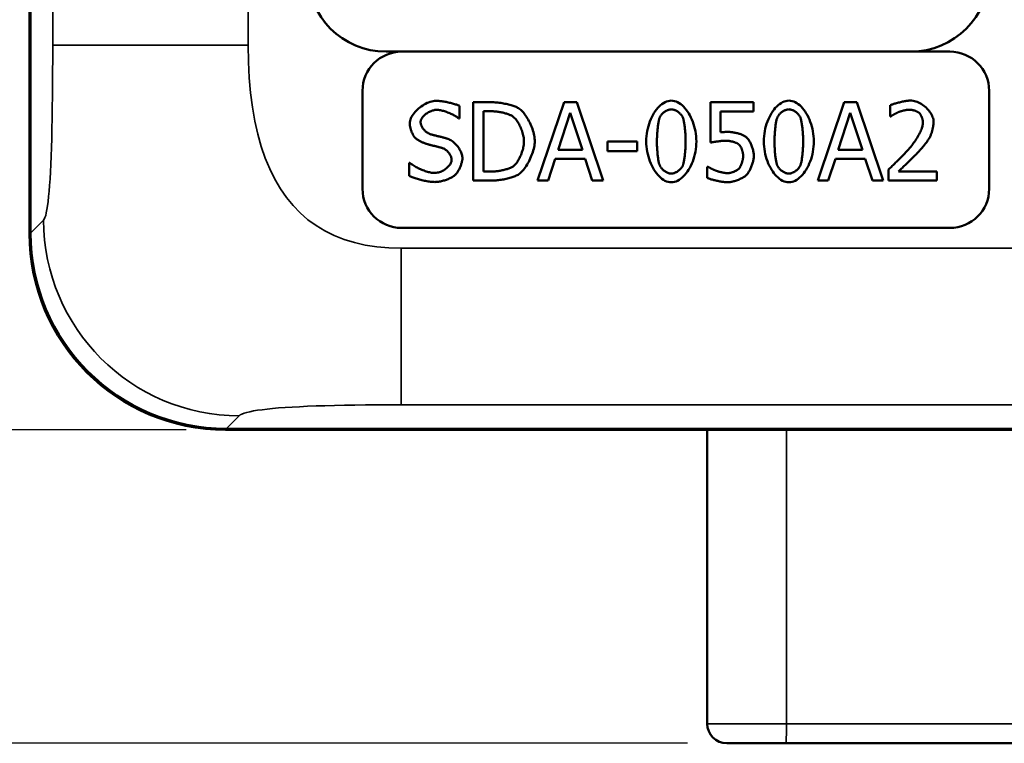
# Model space of a CAD drawing. Header units: millimetres. Extents: x 163 to 2699, y 224 to 730.
# Tile 94 of 168: x 482 to 507, y 398 to 416. Entities that reach past the tile are written whole.
import ezdxf

# ---------------------------------------------------------------- set-up
doc = ezdxf.new("R2010")
doc.units = ezdxf.units.MM
doc.layers.get('Defpoints').update_dxf_attribs({"color": 8})
doc.layers.add('可見 (ISO)', color=7, linetype='Continuous', lineweight=50)
doc.layers.add('窄部可見 (ISO)', color=7, linetype='Continuous', lineweight=35)
doc.styles.add('Dimemsions', font='isocp.shx', dxfattribs={"bigfont": 'chineset.shx'})
doc.dimstyles.new('ISO-25', dxfattribs={"dimtxt": 3, "dimasz": 3, "dimexe": 1, "dimexo": 1, "dimgap": 1, "dimtad": 1, "dimdsep": 46, "dimtxsty": 'Dimemsions', "dimcen": 0, "dimclrd": 2, "dimclre": 2, "dimclrt": 2, "dimazin": 2, "dimtfac": 1, "dimtmove": 0, "dimatfit": 3, "dimfxl": 0, "dimarcsym": 0})

# ---------------------------------------------------------------- blocks, each defined once
blk = doc.blocks.new('*D7')
at = {"color": 2, "lineweight": -2}
for p, q in [((486.37, 565.522), (470.639, 565.522)), ((471.639, 559.522), (471.639, 411.522)), ((486.37, 405.522), (470.639, 405.522))]:
    blk.add_line(p, q, dxfattribs=at)
at = {"color": 2}
for points in [[(470.639, 559.522), (472.639, 559.522), (471.639, 565.522)], [(470.639, 411.522), (472.639, 411.522), (471.639, 405.522)]]:
    blk.add_solid(points, dxfattribs=at)
at = {"layer": 'Defpoints', "color": 0}
for p in [(487.37, 565.522), (471.639, 405.522), (487.37, 405.522)]:
    blk.add_point(p, dxfattribs=at)
at = {"color": 2, "insert": (465.639, 485.522), "char_height": 10, "attachment_point": 5, "rotation": 90, "style": 'Dimemsions'}
blk.add_mtext('160', dxfattribs=at)
blk = doc.blocks.new('*D13')
at = {"color": 2, "lineweight": -2}
for p, q in [((486.37, 565.522), (453.872, 565.522)), ((454.872, 559.522), (454.872, 403.522)), ((499.17, 397.522), (453.872, 397.522))]:
    blk.add_line(p, q, dxfattribs=at)
at = {"color": 2}
for points in [[(453.872, 559.522), (455.872, 559.522), (454.872, 565.522)], [(453.872, 403.522), (455.872, 403.522), (454.872, 397.522)]]:
    blk.add_solid(points, dxfattribs=at)
at = {"layer": 'Defpoints', "color": 0}
for p in [(487.37, 565.522), (454.872, 397.522), (500.17, 397.522)]:
    blk.add_point(p, dxfattribs=at)
at = {"color": 2, "insert": (448.872, 481.522), "char_height": 10, "attachment_point": 5, "rotation": 90, "style": 'Dimemsions'}
blk.add_mtext('168', dxfattribs=at)

msp = doc.modelspace()

# ---------------------------------------------------------------- linework, layer by layer
at = {"layer": '可見 (ISO)'}
for p, q in [((482.37, 410.522), (482.37, 560.522)), ((482.396, 560.502), (482.396, 410.541)), ((491.87, 415.172), (491.47, 415.172)), ((491.87, 415.172), (505.87, 415.172)), ((490.87, 411.672), (490.87, 414.172)), ((506.87, 414.172), (506.87, 411.672)), ((493.692, 411.881), (493.692, 413.881)), ((493.692, 413.881), (494.147, 413.881)), ((495.342, 411.881), (496.016, 413.881)), ((496.016, 413.881), (496.343, 413.881)), ((496.343, 413.881), (497.018, 411.881)), ((499.754, 412.85), (499.754, 413.881)), ((499.754, 413.881), (500.851, 413.881)), ((500.851, 413.881), (500.851, 413.646)), ((502.493, 411.881), (503.167, 413.881)), ((503.167, 413.881), (503.494, 413.881)), ((503.494, 413.881), (504.168, 411.881)), ((493.343, 413.787), (493.343, 413.469)), ((493.958, 412.111), (493.958, 413.651)), ((493.958, 413.651), (494.16, 413.651)), ((495.865, 412.667), (496.173, 413.609)), ((496.173, 413.609), (496.483, 412.667)), ((500.851, 413.646), (500.011, 413.646)), ((500.011, 413.646), (500.011, 413.113)), ((503.016, 412.667), (503.324, 413.609)), ((503.324, 413.609), (503.634, 412.667)), ((504.343, 413.518), (504.343, 413.803)), ((493.343, 413.469), (493.324, 413.469)), ((504.358, 413.518), (504.343, 413.518)), ((497.126, 412.635), (497.126, 412.878)), ((497.126, 412.878), (497.883, 412.878)), ((497.883, 412.878), (497.883, 412.635)), ((496.483, 412.667), (495.865, 412.667)), ((497.883, 412.635), (497.126, 412.635)), ((503.634, 412.667), (503.016, 412.667)), ((492.061, 412.001), (492.061, 412.335)), ((492.061, 412.335), (492.081, 412.335)), ((495.792, 412.44), (495.611, 411.881)), ((496.556, 412.44), (495.792, 412.44)), ((496.737, 411.881), (496.556, 412.44)), ((502.943, 412.44), (502.762, 411.881)), ((503.707, 412.44), (502.943, 412.44)), ((503.888, 411.881), (503.707, 412.44)), ((494.16, 412.111), (493.958, 412.111)), ((499.671, 411.952), (499.671, 412.236)), ((499.671, 412.236), (499.69, 412.236)), ((504.301, 411.881), (504.301, 412.165)), ((504.553, 412.113), (505.535, 412.113)), ((505.535, 412.113), (505.535, 411.881)), ((494.152, 411.881), (493.692, 411.881)), ((495.611, 411.881), (495.342, 411.881)), ((497.018, 411.881), (496.737, 411.881)), ((502.762, 411.881), (502.493, 411.881)), ((504.168, 411.881), (503.888, 411.881)), ((505.535, 411.881), (504.301, 411.881)), ((505.87, 410.672), (491.87, 410.672)), ((537.37, 405.522), (487.37, 405.522)), ((487.389, 405.548), (537.35, 405.548)), ((499.67, 405.522), (499.67, 398.022)), ((501.687, 397.522), (500.17, 397.522)), ((501.687, 397.522), (515.421, 397.522))]:
    msp.add_line(p, q, dxfattribs=at)
at = {"layer": '可見 (ISO)', "flags": 128}
for points in [[(492.076, 413.345), (492.078, 413.375), (492.084, 413.407), (492.093, 413.439), (492.106, 413.471), (492.121, 413.504), (492.14, 413.537), (492.161, 413.569), (492.185, 413.601), (492.212, 413.632), (492.24, 413.663), (492.27, 413.693), (492.302, 413.722), (492.336, 413.749), (492.371, 413.775), (492.407, 413.8), (492.444, 413.822), (492.482, 413.843), (492.52, 413.862), (492.558, 413.878), (492.597, 413.891), (492.636, 413.902), (492.674, 413.91), (492.712, 413.915), (492.749, 413.917)], [(492.749, 413.917), (492.77, 413.916), (492.793, 413.915), (492.817, 413.914), (492.842, 413.912), (492.868, 413.909), (492.895, 413.905), (492.922, 413.902), (492.949, 413.897), (492.977, 413.892), (493.005, 413.887), (493.033, 413.882), (493.061, 413.876), (493.089, 413.869), (493.117, 413.863), (493.143, 413.856), (493.17, 413.849), (493.195, 413.842), (493.22, 413.834), (493.244, 413.826), (493.267, 413.819), (493.288, 413.811), (493.308, 413.803), (493.327, 413.795), (493.343, 413.787)], [(494.147, 413.881), (494.183, 413.881), (494.219, 413.879), (494.254, 413.877), (494.29, 413.875), (494.326, 413.871), (494.362, 413.867), (494.398, 413.862), (494.433, 413.856), (494.468, 413.851), (494.502, 413.844), (494.536, 413.837), (494.569, 413.83), (494.601, 413.822), (494.632, 413.814), (494.662, 413.805), (494.69, 413.797), (494.718, 413.788), (494.744, 413.779), (494.768, 413.769), (494.791, 413.76), (494.812, 413.751), (494.831, 413.741), (494.849, 413.732), (494.864, 413.722)], [(498.115, 412.879), (498.117, 412.947), (498.121, 413.014), (498.129, 413.08), (498.14, 413.145), (498.153, 413.208), (498.169, 413.271), (498.187, 413.331), (498.208, 413.39), (498.231, 413.447), (498.256, 413.502), (498.283, 413.554), (498.312, 413.604), (498.343, 413.65), (498.375, 413.694), (498.409, 413.735), (498.444, 413.772), (498.48, 413.805), (498.517, 413.835), (498.555, 413.861), (498.594, 413.882), (498.634, 413.899), (498.674, 413.911), (498.714, 413.919), (498.755, 413.922)], [(498.755, 413.922), (498.796, 413.919), (498.837, 413.911), (498.877, 413.898), (498.917, 413.881), (498.956, 413.859), (498.994, 413.832), (499.031, 413.802), (499.067, 413.768), (499.102, 413.73), (499.135, 413.689), (499.167, 413.644), (499.198, 413.597), (499.227, 413.547), (499.253, 413.494), (499.278, 413.44), (499.301, 413.383), (499.322, 413.324), (499.34, 413.264), (499.356, 413.202), (499.369, 413.139), (499.38, 413.076), (499.387, 413.011), (499.392, 412.946), (499.394, 412.881)], [(501.117, 412.879), (501.118, 412.947), (501.123, 413.014), (501.131, 413.08), (501.141, 413.145), (501.155, 413.208), (501.171, 413.271), (501.189, 413.331), (501.21, 413.39), (501.233, 413.447), (501.258, 413.502), (501.285, 413.554), (501.314, 413.604), (501.345, 413.65), (501.377, 413.694), (501.41, 413.735), (501.445, 413.772), (501.481, 413.805), (501.519, 413.835), (501.557, 413.861), (501.596, 413.882), (501.635, 413.899), (501.675, 413.911), (501.716, 413.919), (501.757, 413.922)], [(501.757, 413.922), (501.798, 413.919), (501.838, 413.911), (501.879, 413.898), (501.918, 413.881), (501.957, 413.859), (501.995, 413.832), (502.033, 413.802), (502.069, 413.768), (502.103, 413.73), (502.137, 413.689), (502.169, 413.644), (502.199, 413.597), (502.228, 413.547), (502.255, 413.494), (502.28, 413.44), (502.303, 413.383), (502.324, 413.324), (502.342, 413.264), (502.358, 413.202), (502.371, 413.139), (502.381, 413.076), (502.389, 413.011), (502.394, 412.946), (502.395, 412.881)], [(504.343, 413.803), (504.355, 413.809), (504.368, 413.814), (504.384, 413.82), (504.401, 413.826), (504.42, 413.833), (504.44, 413.839), (504.461, 413.846), (504.483, 413.852), (504.507, 413.859), (504.531, 413.866), (504.556, 413.872), (504.581, 413.878), (504.606, 413.885), (504.632, 413.89), (504.657, 413.896), (504.682, 413.901), (504.707, 413.906), (504.731, 413.91), (504.755, 413.914), (504.777, 413.917), (504.799, 413.92), (504.819, 413.922), (504.838, 413.923), (504.856, 413.923)], [(504.856, 413.923), (504.891, 413.922), (504.926, 413.917), (504.962, 413.91), (504.997, 413.9), (505.032, 413.888), (505.067, 413.873), (505.101, 413.856), (505.135, 413.837), (505.168, 413.816), (505.199, 413.793), (505.23, 413.769), (505.259, 413.743), (505.287, 413.716), (505.313, 413.688), (505.337, 413.659), (505.36, 413.629), (505.38, 413.598), (505.398, 413.566), (505.414, 413.534), (505.427, 413.502), (505.438, 413.47), (505.446, 413.438), (505.45, 413.406), (505.452, 413.374)], [(492.767, 413.687), (492.743, 413.686), (492.72, 413.683), (492.696, 413.679), (492.672, 413.673), (492.648, 413.666), (492.624, 413.657), (492.6, 413.647), (492.577, 413.636), (492.555, 413.624), (492.532, 413.611), (492.511, 413.597), (492.491, 413.582), (492.471, 413.567), (492.453, 413.55), (492.435, 413.534), (492.419, 413.516), (492.405, 413.499), (492.392, 413.481), (492.381, 413.463), (492.371, 413.444), (492.363, 413.426), (492.358, 413.408), (492.354, 413.39), (492.353, 413.372)], [(493.324, 413.469), (493.311, 413.481), (493.296, 413.492), (493.279, 413.504), (493.261, 413.516), (493.241, 413.528), (493.22, 413.54), (493.197, 413.553), (493.173, 413.565), (493.149, 413.577), (493.123, 413.588), (493.097, 413.6), (493.071, 413.611), (493.044, 413.621), (493.017, 413.632), (492.99, 413.641), (492.963, 413.65), (492.936, 413.658), (492.909, 413.665), (492.883, 413.671), (492.858, 413.677), (492.834, 413.681), (492.81, 413.684), (492.788, 413.686), (492.767, 413.687)], [(494.16, 413.651), (494.183, 413.651), (494.206, 413.65), (494.23, 413.648), (494.255, 413.646), (494.279, 413.644), (494.304, 413.641), (494.329, 413.638), (494.354, 413.634), (494.378, 413.63), (494.403, 413.625), (494.428, 413.62), (494.452, 413.615), (494.476, 413.609), (494.499, 413.603), (494.522, 413.597), (494.544, 413.59), (494.566, 413.583), (494.586, 413.576), (494.606, 413.569), (494.625, 413.562), (494.643, 413.554), (494.659, 413.547), (494.675, 413.539), (494.689, 413.531)], [(494.864, 413.722), (494.888, 413.705), (494.912, 413.684), (494.937, 413.661), (494.961, 413.636), (494.985, 413.608), (495.008, 413.578), (495.032, 413.546), (495.055, 413.512), (495.077, 413.476), (495.098, 413.439), (495.119, 413.401), (495.139, 413.362), (495.157, 413.322), (495.175, 413.282), (495.192, 413.241), (495.207, 413.199), (495.221, 413.158), (495.233, 413.116), (495.243, 413.075), (495.252, 413.034), (495.259, 412.994), (495.265, 412.955), (495.268, 412.917), (495.269, 412.879)], [(498.457, 413.489), (498.463, 413.502), (498.47, 413.515), (498.477, 413.528), (498.486, 413.541), (498.495, 413.554), (498.506, 413.566), (498.517, 413.578), (498.528, 413.59), (498.54, 413.602), (498.553, 413.613), (498.566, 413.624), (498.58, 413.634), (498.594, 413.643), (498.608, 413.652), (498.623, 413.661), (498.638, 413.668), (498.652, 413.675), (498.667, 413.681), (498.682, 413.687), (498.697, 413.691), (498.712, 413.695), (498.727, 413.697), (498.741, 413.699), (498.755, 413.7)], [(498.755, 413.7), (498.769, 413.699), (498.784, 413.697), (498.798, 413.695), (498.813, 413.691), (498.828, 413.687), (498.842, 413.682), (498.857, 413.675), (498.872, 413.668), (498.886, 413.661), (498.901, 413.653), (498.915, 413.644), (498.929, 413.634), (498.942, 413.624), (498.955, 413.614), (498.967, 413.603), (498.979, 413.591), (498.991, 413.58), (499.001, 413.568), (499.011, 413.555), (499.02, 413.543), (499.029, 413.53), (499.036, 413.518), (499.043, 413.505), (499.049, 413.492)], [(501.459, 413.489), (501.464, 413.502), (501.471, 413.515), (501.479, 413.528), (501.488, 413.541), (501.497, 413.554), (501.507, 413.566), (501.518, 413.578), (501.53, 413.59), (501.542, 413.602), (501.555, 413.613), (501.568, 413.624), (501.582, 413.634), (501.596, 413.643), (501.61, 413.652), (501.624, 413.661), (501.639, 413.668), (501.654, 413.675), (501.669, 413.681), (501.684, 413.687), (501.699, 413.691), (501.714, 413.695), (501.728, 413.697), (501.743, 413.699), (501.757, 413.7)], [(501.757, 413.7), (501.771, 413.699), (501.785, 413.697), (501.8, 413.695), (501.815, 413.691), (501.829, 413.687), (501.844, 413.682), (501.859, 413.675), (501.874, 413.668), (501.888, 413.661), (501.902, 413.653), (501.916, 413.644), (501.93, 413.634), (501.944, 413.624), (501.957, 413.614), (501.969, 413.603), (501.981, 413.591), (501.992, 413.58), (502.003, 413.568), (502.013, 413.555), (502.022, 413.543), (502.03, 413.53), (502.038, 413.518), (502.045, 413.505), (502.05, 413.492)], [(504.553, 413.628), (504.545, 413.625), (504.537, 413.622), (504.529, 413.618), (504.521, 413.614), (504.512, 413.609), (504.503, 413.605), (504.494, 413.6), (504.484, 413.595), (504.475, 413.589), (504.465, 413.584), (504.456, 413.579), (504.446, 413.573), (504.437, 413.568), (504.428, 413.562), (504.419, 413.557), (504.41, 413.552), (504.402, 413.547), (504.394, 413.542), (504.387, 413.537), (504.38, 413.533), (504.373, 413.528), (504.368, 413.525), (504.363, 413.521), (504.358, 413.518)], [(504.836, 413.691), (504.827, 413.691), (504.817, 413.691), (504.806, 413.69), (504.795, 413.689), (504.783, 413.687), (504.771, 413.685), (504.759, 413.683), (504.746, 413.681), (504.733, 413.679), (504.719, 413.676), (504.706, 413.673), (504.693, 413.67), (504.679, 413.667), (504.666, 413.664), (504.653, 413.66), (504.64, 413.657), (504.627, 413.653), (504.615, 413.65), (504.603, 413.646), (504.592, 413.643), (504.581, 413.639), (504.571, 413.635), (504.561, 413.632), (504.553, 413.628)], [(505.081, 413.61), (505.075, 413.616), (505.068, 413.621), (505.06, 413.626), (505.052, 413.631), (505.043, 413.635), (505.033, 413.64), (505.023, 413.645), (505.013, 413.649), (505.003, 413.654), (504.992, 413.658), (504.98, 413.662), (504.969, 413.666), (504.957, 413.67), (504.946, 413.673), (504.934, 413.677), (504.922, 413.679), (504.911, 413.682), (504.899, 413.685), (504.888, 413.687), (504.877, 413.688), (504.866, 413.69), (504.856, 413.691), (504.846, 413.691), (504.836, 413.691)], [(505.18, 413.359), (505.18, 413.37), (505.179, 413.381), (505.177, 413.393), (505.176, 413.404), (505.174, 413.416), (505.171, 413.428), (505.168, 413.441), (505.165, 413.453), (505.161, 413.465), (505.157, 413.477), (505.153, 413.489), (505.148, 413.501), (505.143, 413.513), (505.138, 413.524), (505.133, 413.535), (505.127, 413.546), (505.122, 413.556), (505.116, 413.566), (505.11, 413.575), (505.105, 413.584), (505.099, 413.591), (505.093, 413.599), (505.087, 413.605), (505.081, 413.61)], [(492.206, 412.983), (492.198, 412.992), (492.19, 413.002), (492.182, 413.013), (492.175, 413.025), (492.167, 413.038), (492.159, 413.051), (492.152, 413.066), (492.145, 413.081), (492.138, 413.096), (492.131, 413.112), (492.124, 413.128), (492.118, 413.145), (492.112, 413.162), (492.106, 413.179), (492.101, 413.197), (492.096, 413.214), (492.092, 413.231), (492.088, 413.248), (492.084, 413.265), (492.081, 413.282), (492.079, 413.298), (492.077, 413.314), (492.076, 413.33), (492.076, 413.345)], [(492.353, 413.372), (492.354, 413.356), (492.356, 413.34), (492.359, 413.324), (492.364, 413.308), (492.369, 413.291), (492.376, 413.275), (492.384, 413.259), (492.393, 413.243), (492.402, 413.227), (492.413, 413.212), (492.424, 413.197), (492.436, 413.182), (492.449, 413.168), (492.462, 413.154), (492.476, 413.141), (492.49, 413.129), (492.505, 413.117), (492.52, 413.106), (492.535, 413.096), (492.551, 413.087), (492.567, 413.079), (492.582, 413.072), (492.598, 413.066), (492.614, 413.061)], [(494.689, 413.531), (494.708, 413.518), (494.726, 413.503), (494.745, 413.486), (494.764, 413.467), (494.782, 413.446), (494.8, 413.423), (494.817, 413.399), (494.834, 413.373), (494.851, 413.346), (494.867, 413.318), (494.882, 413.289), (494.897, 413.259), (494.911, 413.228), (494.924, 413.196), (494.936, 413.165), (494.947, 413.133), (494.957, 413.1), (494.966, 413.068), (494.973, 413.036), (494.98, 413.004), (494.985, 412.973), (494.989, 412.942), (494.991, 412.912), (494.992, 412.883)], [(498.387, 412.879), (498.387, 412.905), (498.388, 412.931), (498.389, 412.958), (498.39, 412.986), (498.391, 413.014), (498.392, 413.043), (498.394, 413.072), (498.396, 413.102), (498.399, 413.132), (498.401, 413.161), (498.404, 413.19), (498.407, 413.219), (498.41, 413.248), (498.413, 413.276), (498.417, 413.303), (498.421, 413.329), (498.425, 413.354), (498.429, 413.378), (498.433, 413.401), (498.438, 413.422), (498.442, 413.441), (498.447, 413.459), (498.452, 413.475), (498.457, 413.489)], [(499.049, 413.492), (499.054, 413.478), (499.058, 413.463), (499.063, 413.445), (499.068, 413.426), (499.073, 413.405), (499.077, 413.383), (499.081, 413.359), (499.085, 413.334), (499.089, 413.308), (499.093, 413.281), (499.097, 413.254), (499.1, 413.226), (499.103, 413.197), (499.106, 413.167), (499.109, 413.138), (499.112, 413.108), (499.114, 413.079), (499.116, 413.049), (499.117, 413.02), (499.119, 412.991), (499.12, 412.962), (499.121, 412.934), (499.121, 412.907), (499.121, 412.881)], [(501.389, 412.879), (501.389, 412.905), (501.389, 412.931), (501.39, 412.958), (501.391, 412.986), (501.393, 413.014), (501.394, 413.043), (501.396, 413.072), (501.398, 413.102), (501.4, 413.132), (501.403, 413.161), (501.406, 413.19), (501.409, 413.219), (501.412, 413.248), (501.415, 413.276), (501.419, 413.303), (501.422, 413.329), (501.426, 413.354), (501.431, 413.378), (501.435, 413.401), (501.439, 413.422), (501.444, 413.441), (501.449, 413.459), (501.454, 413.475), (501.459, 413.489)], [(502.05, 413.492), (502.055, 413.478), (502.06, 413.463), (502.065, 413.445), (502.07, 413.426), (502.074, 413.405), (502.079, 413.383), (502.083, 413.359), (502.087, 413.334), (502.091, 413.308), (502.095, 413.281), (502.098, 413.254), (502.102, 413.226), (502.105, 413.197), (502.108, 413.167), (502.111, 413.138), (502.113, 413.108), (502.115, 413.079), (502.117, 413.049), (502.119, 413.02), (502.12, 412.991), (502.122, 412.962), (502.122, 412.934), (502.123, 412.907), (502.123, 412.881)], [(504.784, 412.646), (504.813, 412.678), (504.84, 412.71), (504.867, 412.742), (504.893, 412.775), (504.918, 412.808), (504.943, 412.841), (504.966, 412.874), (504.988, 412.907), (505.01, 412.94), (505.03, 412.972), (505.05, 413.005), (505.068, 413.037), (505.085, 413.068), (505.1, 413.099), (505.115, 413.129), (505.128, 413.159), (505.14, 413.188), (505.15, 413.215), (505.159, 413.242), (505.166, 413.268), (505.172, 413.293), (505.176, 413.316), (505.179, 413.338), (505.18, 413.359)], [(505.452, 413.374), (505.452, 413.359), (505.451, 413.343), (505.45, 413.326), (505.448, 413.309), (505.445, 413.291), (505.443, 413.273), (505.44, 413.255), (505.436, 413.236), (505.432, 413.217), (505.428, 413.199), (505.423, 413.18), (505.418, 413.161), (505.413, 413.142), (505.408, 413.124), (505.403, 413.106), (505.397, 413.088), (505.391, 413.071), (505.385, 413.055), (505.379, 413.039), (505.373, 413.024), (505.367, 413.01), (505.361, 412.997), (505.354, 412.985), (505.348, 412.973)], [(492.614, 413.061), (492.626, 413.058), (492.638, 413.055), (492.653, 413.051), (492.668, 413.047), (492.685, 413.043), (492.702, 413.038), (492.721, 413.034), (492.74, 413.029), (492.76, 413.024), (492.78, 413.019), (492.8, 413.014), (492.82, 413.009), (492.841, 413.004), (492.861, 412.999), (492.881, 412.994), (492.901, 412.989), (492.92, 412.984), (492.938, 412.979), (492.955, 412.975), (492.972, 412.97), (492.987, 412.966), (493.001, 412.962), (493.013, 412.959), (493.024, 412.956)], [(500.011, 413.113), (500.018, 413.114), (500.024, 413.114), (500.031, 413.115), (500.039, 413.116), (500.047, 413.117), (500.055, 413.117), (500.063, 413.118), (500.071, 413.119), (500.08, 413.119), (500.088, 413.12), (500.097, 413.12), (500.106, 413.121), (500.114, 413.121), (500.123, 413.122), (500.131, 413.122), (500.139, 413.123), (500.147, 413.123), (500.155, 413.123), (500.162, 413.124), (500.169, 413.124), (500.176, 413.124), (500.182, 413.124), (500.188, 413.124), (500.193, 413.124)], [(500.193, 413.124), (500.212, 413.124), (500.232, 413.123), (500.253, 413.122), (500.274, 413.12), (500.295, 413.118), (500.316, 413.115), (500.338, 413.112), (500.36, 413.108), (500.381, 413.104), (500.403, 413.1), (500.425, 413.095), (500.446, 413.09), (500.467, 413.084), (500.487, 413.078), (500.507, 413.072), (500.527, 413.065), (500.546, 413.058), (500.565, 413.05), (500.582, 413.043), (500.599, 413.035), (500.615, 413.026), (500.63, 413.018), (500.644, 413.009), (500.656, 412.999)], [(492.536, 412.807), (492.523, 412.81), (492.509, 412.815), (492.495, 412.819), (492.48, 412.825), (492.465, 412.83), (492.45, 412.836), (492.434, 412.843), (492.419, 412.85), (492.403, 412.857), (492.387, 412.865), (492.371, 412.872), (492.356, 412.88), (492.341, 412.888), (492.325, 412.897), (492.311, 412.905), (492.296, 412.914), (492.283, 412.923), (492.269, 412.931), (492.257, 412.94), (492.245, 412.949), (492.234, 412.958), (492.224, 412.966), (492.214, 412.975), (492.206, 412.983)], [(493.024, 412.956), (493.05, 412.947), (493.075, 412.936), (493.1, 412.923), (493.125, 412.909), (493.149, 412.894), (493.173, 412.876), (493.196, 412.858), (493.219, 412.838), (493.24, 412.818), (493.261, 412.796), (493.281, 412.773), (493.3, 412.75), (493.318, 412.726), (493.334, 412.701), (493.35, 412.676), (493.364, 412.651), (493.377, 412.626), (493.388, 412.6), (493.398, 412.575), (493.406, 412.549), (493.413, 412.524), (493.417, 412.499), (493.42, 412.475), (493.421, 412.452)], [(494.992, 412.883), (494.991, 412.853), (494.989, 412.823), (494.986, 412.792), (494.981, 412.761), (494.975, 412.729), (494.968, 412.698), (494.96, 412.666), (494.95, 412.634), (494.94, 412.603), (494.929, 412.572), (494.917, 412.541), (494.905, 412.511), (494.891, 412.482), (494.877, 412.453), (494.862, 412.426), (494.847, 412.4), (494.832, 412.375), (494.815, 412.351), (494.799, 412.329), (494.782, 412.308), (494.765, 412.289), (494.748, 412.272), (494.73, 412.257), (494.713, 412.244)], [(495.269, 412.879), (495.268, 412.844), (495.264, 412.808), (495.259, 412.77), (495.252, 412.731), (495.242, 412.691), (495.231, 412.65), (495.219, 412.609), (495.204, 412.568), (495.189, 412.526), (495.172, 412.485), (495.154, 412.444), (495.135, 412.404), (495.114, 412.364), (495.093, 412.326), (495.072, 412.289), (495.049, 412.253), (495.026, 412.218), (495.003, 412.186), (494.979, 412.156), (494.955, 412.127), (494.932, 412.102), (494.908, 412.079), (494.884, 412.059), (494.861, 412.042)], [(498.755, 411.839), (498.714, 411.842), (498.673, 411.849), (498.633, 411.862), (498.593, 411.879), (498.554, 411.901), (498.516, 411.927), (498.478, 411.958), (498.442, 411.992), (498.407, 412.029), (498.374, 412.07), (498.342, 412.115), (498.311, 412.162), (498.282, 412.212), (498.255, 412.264), (498.23, 412.319), (498.207, 412.376), (498.187, 412.434), (498.169, 412.495), (498.153, 412.556), (498.139, 412.62), (498.129, 412.684), (498.121, 412.748), (498.117, 412.814), (498.115, 412.879)], [(498.455, 412.277), (498.45, 412.291), (498.445, 412.308), (498.44, 412.325), (498.436, 412.345), (498.431, 412.366), (498.427, 412.388), (498.423, 412.411), (498.419, 412.435), (498.415, 412.46), (498.412, 412.486), (498.409, 412.513), (498.405, 412.54), (498.403, 412.568), (498.4, 412.597), (498.398, 412.625), (498.396, 412.654), (498.394, 412.683), (498.392, 412.712), (498.391, 412.741), (498.389, 412.769), (498.388, 412.798), (498.388, 412.825), (498.387, 412.853), (498.387, 412.879)], [(499.394, 412.881), (499.392, 412.814), (499.387, 412.748), (499.38, 412.682), (499.369, 412.617), (499.356, 412.553), (499.34, 412.491), (499.321, 412.431), (499.301, 412.372), (499.278, 412.315), (499.253, 412.26), (499.225, 412.208), (499.197, 412.158), (499.166, 412.111), (499.134, 412.067), (499.1, 412.027), (499.066, 411.99), (499.029, 411.956), (498.992, 411.926), (498.954, 411.9), (498.916, 411.879), (498.876, 411.862), (498.836, 411.849), (498.796, 411.842), (498.755, 411.839)], [(499.121, 412.881), (499.121, 412.855), (499.121, 412.828), (499.12, 412.8), (499.119, 412.771), (499.117, 412.742), (499.116, 412.713), (499.114, 412.683), (499.112, 412.654), (499.109, 412.624), (499.106, 412.594), (499.104, 412.565), (499.1, 412.536), (499.097, 412.508), (499.094, 412.48), (499.09, 412.454), (499.086, 412.428), (499.082, 412.403), (499.078, 412.38), (499.073, 412.358), (499.069, 412.337), (499.064, 412.318), (499.06, 412.301), (499.055, 412.285), (499.05, 412.272)], [(500.149, 412.899), (500.135, 412.899), (500.119, 412.898), (500.103, 412.897), (500.086, 412.896), (500.068, 412.895), (500.05, 412.893), (500.031, 412.892), (500.012, 412.89), (499.993, 412.887), (499.974, 412.885), (499.954, 412.883), (499.935, 412.88), (499.916, 412.877), (499.897, 412.875), (499.879, 412.872), (499.861, 412.869), (499.844, 412.867), (499.828, 412.864), (499.813, 412.861), (499.798, 412.859), (499.785, 412.857), (499.773, 412.854), (499.763, 412.852), (499.754, 412.85)], [(500.476, 412.807), (500.469, 412.813), (500.46, 412.819), (500.45, 412.825), (500.44, 412.831), (500.428, 412.837), (500.416, 412.842), (500.403, 412.848), (500.389, 412.853), (500.375, 412.858), (500.36, 412.863), (500.345, 412.867), (500.33, 412.872), (500.314, 412.876), (500.298, 412.879), (500.283, 412.883), (500.267, 412.886), (500.251, 412.889), (500.235, 412.892), (500.22, 412.894), (500.205, 412.896), (500.19, 412.897), (500.176, 412.898), (500.162, 412.899), (500.149, 412.899)], [(500.656, 412.999), (500.669, 412.989), (500.681, 412.978), (500.694, 412.965), (500.706, 412.95), (500.718, 412.935), (500.73, 412.918), (500.742, 412.9), (500.754, 412.881), (500.765, 412.862), (500.776, 412.841), (500.786, 412.82), (500.796, 412.798), (500.806, 412.776), (500.815, 412.753), (500.823, 412.729), (500.831, 412.706), (500.838, 412.682), (500.844, 412.658), (500.849, 412.634), (500.854, 412.61), (500.857, 412.586), (500.86, 412.563), (500.862, 412.539), (500.862, 412.516)], [(501.757, 411.839), (501.716, 411.842), (501.675, 411.849), (501.634, 411.862), (501.595, 411.879), (501.555, 411.901), (501.517, 411.927), (501.48, 411.958), (501.444, 411.992), (501.409, 412.029), (501.375, 412.07), (501.343, 412.115), (501.313, 412.162), (501.284, 412.212), (501.257, 412.264), (501.232, 412.319), (501.209, 412.376), (501.188, 412.434), (501.17, 412.495), (501.154, 412.556), (501.141, 412.62), (501.131, 412.684), (501.123, 412.748), (501.118, 412.814), (501.117, 412.879)], [(501.457, 412.277), (501.452, 412.291), (501.447, 412.308), (501.442, 412.325), (501.437, 412.345), (501.433, 412.366), (501.429, 412.388), (501.424, 412.411), (501.421, 412.435), (501.417, 412.46), (501.413, 412.486), (501.41, 412.513), (501.407, 412.54), (501.404, 412.568), (501.402, 412.597), (501.399, 412.625), (501.397, 412.654), (501.395, 412.683), (501.394, 412.712), (501.392, 412.741), (501.391, 412.769), (501.39, 412.798), (501.389, 412.825), (501.389, 412.853), (501.389, 412.879)], [(502.395, 412.881), (502.394, 412.814), (502.389, 412.748), (502.381, 412.682), (502.371, 412.617), (502.357, 412.553), (502.341, 412.491), (502.323, 412.431), (502.302, 412.372), (502.279, 412.315), (502.254, 412.26), (502.227, 412.208), (502.198, 412.158), (502.168, 412.111), (502.136, 412.067), (502.102, 412.027), (502.067, 411.99), (502.031, 411.956), (501.994, 411.926), (501.956, 411.9), (501.917, 411.879), (501.878, 411.862), (501.838, 411.849), (501.797, 411.842), (501.757, 411.839)], [(502.123, 412.881), (502.123, 412.855), (502.122, 412.828), (502.122, 412.8), (502.12, 412.771), (502.119, 412.742), (502.117, 412.713), (502.115, 412.683), (502.113, 412.654), (502.111, 412.624), (502.108, 412.594), (502.105, 412.565), (502.102, 412.536), (502.099, 412.508), (502.095, 412.48), (502.091, 412.454), (502.088, 412.428), (502.084, 412.403), (502.079, 412.38), (502.075, 412.358), (502.071, 412.337), (502.066, 412.318), (502.061, 412.301), (502.057, 412.285), (502.052, 412.272)], [(505.348, 412.973), (505.342, 412.962), (505.334, 412.95), (505.326, 412.937), (505.317, 412.923), (505.307, 412.909), (505.297, 412.895), (505.286, 412.88), (505.275, 412.864), (505.263, 412.849), (505.251, 412.833), (505.238, 412.817), (505.226, 412.801), (505.213, 412.785), (505.2, 412.769), (505.187, 412.753), (505.174, 412.737), (505.161, 412.722), (505.149, 412.708), (505.136, 412.693), (505.124, 412.679), (505.113, 412.666), (505.102, 412.654), (505.091, 412.642), (505.081, 412.632)], [(492.898, 412.716), (492.886, 412.719), (492.873, 412.722), (492.86, 412.726), (492.847, 412.729), (492.833, 412.733), (492.819, 412.737), (492.804, 412.741), (492.789, 412.744), (492.773, 412.748), (492.758, 412.752), (492.742, 412.756), (492.726, 412.76), (492.709, 412.764), (492.693, 412.768), (492.677, 412.772), (492.661, 412.776), (492.644, 412.78), (492.628, 412.784), (492.612, 412.788), (492.597, 412.791), (492.581, 412.795), (492.566, 412.799), (492.551, 412.803), (492.536, 412.807)], [(493.144, 412.409), (493.144, 412.425), (493.142, 412.44), (493.139, 412.456), (493.135, 412.471), (493.13, 412.487), (493.124, 412.503), (493.117, 412.518), (493.109, 412.534), (493.1, 412.549), (493.09, 412.564), (493.08, 412.579), (493.069, 412.594), (493.057, 412.608), (493.045, 412.621), (493.032, 412.634), (493.019, 412.646), (493.005, 412.658), (492.99, 412.669), (492.976, 412.679), (492.96, 412.688), (492.945, 412.697), (492.93, 412.704), (492.914, 412.711), (492.898, 412.716)], [(500.59, 412.518), (500.59, 412.532), (500.589, 412.545), (500.587, 412.559), (500.585, 412.573), (500.583, 412.588), (500.58, 412.602), (500.576, 412.616), (500.573, 412.63), (500.568, 412.644), (500.564, 412.658), (500.559, 412.672), (500.554, 412.685), (500.548, 412.698), (500.543, 412.711), (500.537, 412.724), (500.53, 412.735), (500.524, 412.747), (500.517, 412.757), (500.511, 412.767), (500.504, 412.777), (500.497, 412.786), (500.49, 412.793), (500.483, 412.8), (500.476, 412.807)], [(504.301, 412.165), (504.318, 412.181), (504.337, 412.198), (504.356, 412.216), (504.375, 412.235), (504.396, 412.255), (504.417, 412.275), (504.438, 412.296), (504.46, 412.317), (504.483, 412.339), (504.505, 412.361), (504.528, 412.383), (504.55, 412.405), (504.573, 412.428), (504.595, 412.45), (504.617, 412.472), (504.638, 412.494), (504.659, 412.515), (504.68, 412.536), (504.699, 412.556), (504.718, 412.576), (504.736, 412.595), (504.754, 412.613), (504.77, 412.63), (504.784, 412.646)], [(505.081, 412.632), (505.064, 412.613), (505.046, 412.594), (505.026, 412.573), (505.004, 412.551), (504.982, 412.528), (504.958, 412.504), (504.934, 412.48), (504.908, 412.455), (504.883, 412.43), (504.856, 412.404), (504.83, 412.378), (504.804, 412.353), (504.778, 412.327), (504.752, 412.303), (504.727, 412.278), (504.703, 412.255), (504.679, 412.232), (504.656, 412.211), (504.635, 412.19), (504.615, 412.172), (504.597, 412.154), (504.58, 412.138), (504.565, 412.125), (504.553, 412.113)], [(492.081, 412.335), (492.098, 412.319), (492.118, 412.304), (492.139, 412.288), (492.162, 412.273), (492.186, 412.258), (492.211, 412.242), (492.238, 412.228), (492.265, 412.213), (492.293, 412.199), (492.322, 412.185), (492.352, 412.172), (492.381, 412.159), (492.411, 412.147), (492.441, 412.136), (492.47, 412.125), (492.499, 412.115), (492.528, 412.107), (492.555, 412.099), (492.582, 412.092), (492.608, 412.086), (492.633, 412.082), (492.656, 412.078), (492.678, 412.076), (492.698, 412.076)], [(492.698, 412.076), (492.726, 412.077), (492.754, 412.079), (492.781, 412.084), (492.808, 412.09), (492.835, 412.097), (492.861, 412.107), (492.887, 412.117), (492.912, 412.129), (492.936, 412.141), (492.96, 412.155), (492.982, 412.17), (493.004, 412.186), (493.024, 412.203), (493.043, 412.22), (493.061, 412.238), (493.078, 412.256), (493.092, 412.275), (493.106, 412.294), (493.117, 412.313), (493.126, 412.332), (493.134, 412.352), (493.14, 412.371), (493.143, 412.39), (493.144, 412.409)], [(493.421, 412.452), (493.421, 412.436), (493.419, 412.42), (493.417, 412.403), (493.414, 412.385), (493.41, 412.366), (493.405, 412.347), (493.4, 412.327), (493.393, 412.307), (493.387, 412.286), (493.379, 412.266), (493.371, 412.245), (493.363, 412.225), (493.354, 412.204), (493.345, 412.185), (493.335, 412.165), (493.325, 412.146), (493.315, 412.128), (493.304, 412.11), (493.294, 412.093), (493.283, 412.078), (493.272, 412.063), (493.261, 412.05), (493.251, 412.038), (493.24, 412.027)], [(500.488, 412.192), (500.494, 412.2), (500.5, 412.209), (500.507, 412.219), (500.513, 412.23), (500.519, 412.241), (500.525, 412.253), (500.531, 412.266), (500.537, 412.28), (500.542, 412.294), (500.548, 412.308), (500.553, 412.323), (500.558, 412.338), (500.562, 412.353), (500.567, 412.368), (500.571, 412.384), (500.575, 412.399), (500.578, 412.415), (500.581, 412.43), (500.584, 412.446), (500.586, 412.461), (500.588, 412.476), (500.589, 412.49), (500.59, 412.504), (500.59, 412.518)], [(500.862, 412.516), (500.862, 412.498), (500.86, 412.478), (500.858, 412.458), (500.855, 412.437), (500.851, 412.415), (500.846, 412.393), (500.841, 412.371), (500.835, 412.348), (500.828, 412.325), (500.821, 412.302), (500.814, 412.279), (500.805, 412.256), (500.797, 412.233), (500.788, 412.211), (500.778, 412.189), (500.769, 412.168), (500.759, 412.148), (500.749, 412.128), (500.738, 412.11), (500.728, 412.092), (500.717, 412.076), (500.707, 412.061), (500.696, 412.047), (500.685, 412.035)], [(494.713, 412.244), (494.699, 412.235), (494.683, 412.226), (494.665, 412.217), (494.647, 412.208), (494.627, 412.199), (494.606, 412.191), (494.584, 412.183), (494.561, 412.176), (494.537, 412.169), (494.513, 412.162), (494.488, 412.155), (494.462, 412.149), (494.436, 412.143), (494.41, 412.138), (494.384, 412.133), (494.358, 412.129), (494.332, 412.125), (494.306, 412.121), (494.28, 412.118), (494.255, 412.116), (494.23, 412.114), (494.206, 412.112), (494.183, 412.112), (494.16, 412.111)], [(498.755, 412.061), (498.74, 412.062), (498.725, 412.063), (498.71, 412.066), (498.695, 412.07), (498.68, 412.074), (498.665, 412.08), (498.649, 412.087), (498.634, 412.094), (498.619, 412.102), (498.605, 412.111), (498.59, 412.12), (498.576, 412.13), (498.562, 412.14), (498.549, 412.151), (498.537, 412.163), (498.524, 412.175), (498.513, 412.187), (498.502, 412.199), (498.492, 412.212), (498.483, 412.225), (498.475, 412.238), (498.467, 412.251), (498.461, 412.264), (498.455, 412.277)], [(499.05, 412.272), (499.045, 412.259), (499.038, 412.245), (499.03, 412.232), (499.022, 412.22), (499.013, 412.207), (499.002, 412.194), (498.992, 412.182), (498.98, 412.17), (498.968, 412.159), (498.955, 412.148), (498.942, 412.137), (498.929, 412.127), (498.915, 412.117), (498.901, 412.108), (498.886, 412.1), (498.872, 412.092), (498.857, 412.085), (498.842, 412.079), (498.827, 412.074), (498.812, 412.069), (498.798, 412.066), (498.783, 412.063), (498.769, 412.062), (498.755, 412.061)], [(499.69, 412.236), (499.695, 412.233), (499.7, 412.23), (499.706, 412.226), (499.712, 412.222), (499.719, 412.218), (499.727, 412.213), (499.736, 412.209), (499.744, 412.204), (499.754, 412.199), (499.763, 412.194), (499.773, 412.189), (499.784, 412.184), (499.794, 412.179), (499.805, 412.173), (499.815, 412.168), (499.826, 412.163), (499.837, 412.158), (499.847, 412.154), (499.858, 412.149), (499.868, 412.144), (499.878, 412.14), (499.888, 412.136), (499.897, 412.132), (499.906, 412.129)], [(499.906, 412.129), (499.916, 412.126), (499.927, 412.122), (499.938, 412.119), (499.949, 412.115), (499.961, 412.112), (499.974, 412.108), (499.986, 412.105), (499.999, 412.102), (500.012, 412.099), (500.025, 412.095), (500.038, 412.092), (500.051, 412.09), (500.065, 412.087), (500.078, 412.084), (500.091, 412.082), (500.104, 412.08), (500.117, 412.078), (500.13, 412.076), (500.142, 412.074), (500.154, 412.073), (500.166, 412.072), (500.178, 412.071), (500.189, 412.071), (500.199, 412.071)], [(500.199, 412.071), (500.21, 412.071), (500.221, 412.072), (500.233, 412.073), (500.245, 412.075), (500.258, 412.078), (500.271, 412.081), (500.284, 412.084), (500.298, 412.088), (500.312, 412.093), (500.325, 412.097), (500.339, 412.102), (500.353, 412.108), (500.367, 412.114), (500.38, 412.12), (500.394, 412.126), (500.406, 412.133), (500.419, 412.14), (500.431, 412.147), (500.442, 412.154), (500.453, 412.161), (500.463, 412.169), (500.472, 412.177), (500.48, 412.184), (500.488, 412.192)], [(501.757, 412.061), (501.742, 412.062), (501.727, 412.063), (501.712, 412.066), (501.697, 412.07), (501.681, 412.074), (501.666, 412.08), (501.651, 412.087), (501.636, 412.094), (501.621, 412.102), (501.606, 412.111), (501.592, 412.12), (501.578, 412.13), (501.564, 412.14), (501.551, 412.151), (501.538, 412.163), (501.526, 412.175), (501.515, 412.187), (501.504, 412.199), (501.494, 412.212), (501.485, 412.225), (501.476, 412.238), (501.469, 412.251), (501.462, 412.264), (501.457, 412.277)], [(502.052, 412.272), (502.046, 412.259), (502.04, 412.245), (502.032, 412.232), (502.023, 412.22), (502.014, 412.207), (502.004, 412.194), (501.993, 412.182), (501.982, 412.17), (501.97, 412.159), (501.957, 412.148), (501.944, 412.137), (501.93, 412.127), (501.917, 412.117), (501.902, 412.108), (501.888, 412.1), (501.873, 412.092), (501.858, 412.085), (501.844, 412.079), (501.829, 412.074), (501.814, 412.069), (501.799, 412.066), (501.785, 412.063), (501.771, 412.062), (501.757, 412.061)], [(492.718, 411.845), (492.69, 411.846), (492.662, 411.847), (492.633, 411.849), (492.603, 411.852), (492.573, 411.856), (492.543, 411.861), (492.512, 411.866), (492.481, 411.871), (492.45, 411.878), (492.419, 411.884), (492.389, 411.891), (492.359, 411.899), (492.329, 411.907), (492.3, 411.915), (492.271, 411.923), (492.243, 411.932), (492.216, 411.941), (492.19, 411.949), (492.165, 411.958), (492.142, 411.967), (492.119, 411.976), (492.099, 411.984), (492.079, 411.993), (492.061, 412.001)], [(493.24, 412.027), (493.227, 412.016), (493.213, 412.005), (493.197, 411.994), (493.181, 411.983), (493.163, 411.972), (493.144, 411.962), (493.124, 411.951), (493.103, 411.941), (493.081, 411.931), (493.058, 411.921), (493.035, 411.912), (493.012, 411.903), (492.988, 411.895), (492.963, 411.887), (492.938, 411.88), (492.913, 411.873), (492.888, 411.867), (492.863, 411.862), (492.838, 411.857), (492.813, 411.853), (492.789, 411.85), (492.765, 411.847), (492.741, 411.846), (492.718, 411.845)], [(494.861, 412.042), (494.841, 412.03), (494.819, 412.018), (494.796, 412.007), (494.772, 411.996), (494.746, 411.986), (494.72, 411.976), (494.692, 411.967), (494.663, 411.957), (494.634, 411.949), (494.603, 411.941), (494.572, 411.933), (494.54, 411.925), (494.508, 411.919), (494.476, 411.912), (494.443, 411.907), (494.41, 411.901), (494.377, 411.897), (494.344, 411.893), (494.311, 411.889), (494.279, 411.886), (494.246, 411.884), (494.214, 411.882), (494.183, 411.881), (494.152, 411.881)], [(500.194, 411.839), (500.176, 411.839), (500.156, 411.84), (500.135, 411.842), (500.113, 411.844), (500.09, 411.847), (500.067, 411.85), (500.043, 411.853), (500.018, 411.857), (499.993, 411.862), (499.968, 411.866), (499.943, 411.871), (499.917, 411.877), (499.893, 411.882), (499.868, 411.888), (499.844, 411.894), (499.82, 411.901), (499.798, 411.907), (499.776, 411.913), (499.755, 411.92), (499.735, 411.927), (499.717, 411.933), (499.7, 411.94), (499.685, 411.946), (499.671, 411.952)], [(500.685, 412.035), (500.674, 412.024), (500.661, 412.012), (500.647, 412.001), (500.631, 411.989), (500.613, 411.978), (500.595, 411.966), (500.576, 411.955), (500.555, 411.944), (500.534, 411.933), (500.512, 411.923), (500.49, 411.913), (500.467, 411.903), (500.443, 411.894), (500.42, 411.885), (500.396, 411.877), (500.372, 411.87), (500.348, 411.863), (500.325, 411.857), (500.302, 411.852), (500.279, 411.847), (500.257, 411.844), (500.235, 411.841), (500.214, 411.84), (500.194, 411.839)]]:
    msp.add_lwpolyline(points, dxfattribs=at)
at = {"layer": '可見 (ISO)'}
for centre, radius, start, end in [((491.47, 417.172), 2, 180, 270), ((504.87, 417.172), 2, 270, 0), ((491.87, 414.172), 1, 90, 180), ((505.87, 414.172), 1, 0, 90), ((491.87, 411.672), 1, 180, 270), ((505.87, 411.672), 1, 270, 0), ((487.37, 410.522), 5, 180, 270), ((500.17, 398.022), 0.5, 180, 270)]:
    msp.add_arc(centre, radius, start, end, dxfattribs=at)
msp.add_ellipse((487.403, 410.555), major_axis=(-3.545, -3.545), ratio=0.997265, start_param=5.499157, end_param=7.067214, dxfattribs=at)
at = {"layer": '窄部可見 (ISO)'}
for p, q in [((482.96, 555.709), (482.96, 415.334)), ((487.953, 415.334), (487.953, 555.709)), ((487.953, 415.334), (482.96, 415.334)), ((482.726, 410.871), (482.396, 410.541)), ((532.883, 410.156), (491.856, 410.156)), ((491.856, 410.156), (491.856, 406.161)), ((491.856, 406.161), (532.883, 406.161)), ((487.389, 405.548), (487.719, 405.877)), ((501.693, 398.022), (501.693, 405.522)), ((499.67, 398.022), (501.693, 398.022)), ((514.409, 398.022), (501.693, 398.022))]:
    msp.add_line(p, q, dxfattribs=at)
at = {"layer": '窄部可見 (ISO)', "flags": 128}
for points in [[(482.96, 415.334), (482.96, 414.988), (482.958, 414.657), (482.956, 414.339), (482.954, 414.035), (482.95, 413.745), (482.945, 413.469), (482.94, 413.207), (482.934, 412.958), (482.927, 412.724), (482.919, 412.503), (482.911, 412.296), (482.901, 412.104), (482.891, 411.925), (482.88, 411.759), (482.869, 411.608), (482.856, 411.471), (482.842, 411.347), (482.828, 411.237), (482.813, 411.142), (482.797, 411.06), (482.781, 410.992), (482.763, 410.937), (482.745, 410.897), (482.726, 410.871)], [(491.856, 410.156), (491.538, 410.165), (491.233, 410.192), (490.942, 410.237), (490.664, 410.3), (490.399, 410.381), (490.149, 410.48), (489.912, 410.596), (489.688, 410.731), (489.478, 410.884), (489.281, 411.055), (489.098, 411.244), (488.929, 411.45), (488.773, 411.675), (488.631, 411.918), (488.502, 412.179), (488.387, 412.457), (488.285, 412.754), (488.197, 413.068), (488.123, 413.401), (488.062, 413.752), (488.014, 414.12), (487.98, 414.507), (487.96, 414.911), (487.953, 415.334)], [(487.719, 405.877), (487.749, 405.901), (487.791, 405.923), (487.846, 405.944), (487.913, 405.964), (487.992, 405.983), (488.084, 406.002), (488.188, 406.019), (488.305, 406.035), (488.434, 406.05), (488.575, 406.065), (488.729, 406.078), (488.895, 406.09), (489.074, 406.102), (489.265, 406.112), (489.468, 406.121), (489.684, 406.13), (489.912, 406.137), (490.153, 406.144), (490.406, 406.149), (490.671, 406.154), (490.949, 406.157), (491.239, 406.159), (491.541, 406.161), (491.856, 406.161)]]:
    msp.add_lwpolyline(points, dxfattribs=at)
at = {"layer": '窄部可見 (ISO)'}
for centre, major_axis, ratio, start_param, end_param in [((487.719, 410.871), (3.536, -3.536), 0.997265, 3.92836, 5.496418), ((501.687, 398.022), (0, -0.5), 0.011709, 0, 1.570796)]:
    msp.add_ellipse(centre, major_axis=major_axis, ratio=ratio, start_param=start_param, end_param=end_param, dxfattribs=at)

# ---------------------------------------------------------------- dimensions: what is measured, and where the dimension line sits
dim = msp.add_linear_dim(base=(454.872, 397.522), p1=(487.37, 565.522), p2=(500.17, 397.522), angle=90, dimstyle='ISO-25', override={"dimtxt": 10, "dimasz": 6})
dim.commit()
dim.dimension.update_dxf_attribs({"geometry": '*D13', "text_midpoint": (448.872, 481.522)})
dim = msp.add_linear_dim(base=(471.639, 405.522), p1=(487.37, 565.522), p2=(487.37, 405.522), angle=90, dimstyle='ISO-25', override={"dimtxt": 10, "dimasz": 6})
dim.commit()
dim.dimension.update_dxf_attribs({"geometry": '*D7', "text_midpoint": (471.639, 485.522), "dimtype": 160})

doc.saveas('drawing.dxf')
